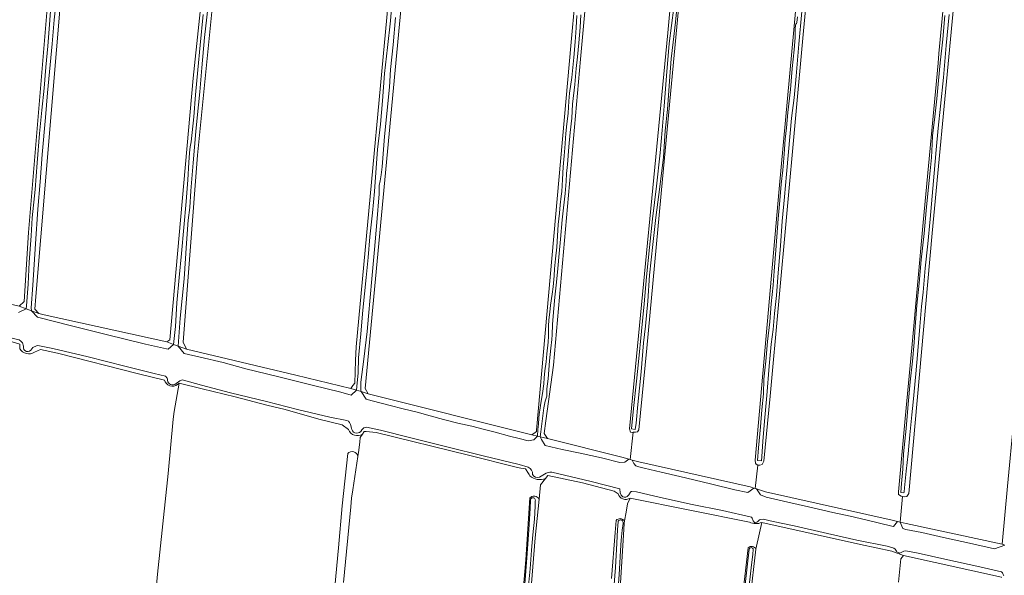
# Model space of a CAD drawing. Header units: metres. Extents: x 149984 to 156489, y 469398 to 478068.
# Tile 31 of 256: x 152138 to 152507, y 470343 to 470551. Entities that reach past the tile are written whole.
import ezdxf

# ---------------------------------------------------------------- set-up
doc = ezdxf.new("R2010")
doc.units = ezdxf.units.M
doc.header["$LTSCALE"] = 0.75
for name, color, linetype, lineweight in [('B-WE-GR-GRAS-GV', 252, 'Continuous', 13), ('B-WE-OG-TERREIN_OEVER-GV', 252, 'Continuous', 18), ('B-WE-OG-WATER_SLOOT-GV', 252, 'Continuous', 18)]:
    doc.layers.add(name, color=color, linetype=linetype, lineweight=lineweight)

msp = doc.modelspace()

# ---------------------------------------------------------------- linework, layer by layer
at = {"layer": 'B-WE-GR-GRAS-GV', "flags": 128}
for points in [[(152090.733, 470763.689), (152088.58, 470744.83), (152089.056, 470744.83), (152089.453, 470744.83), (152089.85, 470744.671), (152090.367, 470743.484), (152088.308, 470723.684), (152088.006, 470720.778), (152083.305, 470675.56), (152064.784, 470492.866), (152061.08, 470466.01), (152060.683, 470464.158), (152062.668, 470462.306), (152087.968, 470455.92), (152093.319, 470454.569), (152130.798, 470445.108), (152137.809, 470443.389), (152139.661, 470445.241), (152141.249, 470471.038), (152148.26, 470554.91), (152160.828, 470684.688), (152166.819, 470746.234), (152167.148, 470749.611), (152168.104, 470759.433)], [(152447.469, 470716.065), (152431.462, 470546.467), (152418.894, 470409.809), (152416.635, 470385.429), (152416.009, 470384.17), (152415.056, 470383.932), (152414.342, 470383.932), (152413.318, 470375.185), (152413.797, 470375.033), (152417.174, 470373.958), (152464.667, 470363.375), (152466.655, 470362.882), (152467.629, 470362.641), (152468.551, 470372.161), (152467.999, 470372.264), (152467.047, 470372.899), (152466.936, 470373.887), (152469.483, 470401.412), (152471.926, 470427.809), (152476.276, 470474.816), (152479.21, 470506.517), (152481.786, 470534.353), (152482.127, 470538.042), (152485.172, 470570.941)], [(152388.428, 470594.54), (152378.697, 470490.971), (152372.757, 470427.749), (152369.81, 470397.201), (152369.23, 470396.394), (152368.503, 470396.261), (152367.704, 470396.214), (152366.59, 470386.029), (152367.268, 470385.846), (152369.847, 470385.151), (152411.519, 470375.758), (152412.85, 470375.334), (152413.318, 470375.185), (152414.342, 470383.932), (152413.707, 470384.289), (152413.508, 470384.726), (152413.357, 470385.745), (152422.367, 470487.413), (152427.832, 470546.832), (152430.225, 470572.84)], [(152261.054, 470397.245), (152258.685, 470399.05), (152250.001, 470401.08), (152237.368, 470404.802), (152230.488, 470406.381), (152218.644, 470409.539), (152206.35, 470412.472), (152197.665, 470414.615), (152195.878, 470403.986)], [(152195.878, 470403.986), (152195.409, 470401.193), (152193.604, 470380.777), (152189.657, 470343.105), (152184.468, 470286.371), (152179.505, 470237.644), (152174.543, 470190.497), (152171.385, 470156.885), (152168.001, 470121.807), (152210.185, 470117.521), (152235.225, 470115.378), (152235.322, 470116.42), (152236.691, 470131.056), (152237.403, 470139.217), (152240.413, 470173.691), (152246.278, 470232.682), (152252.031, 470295.845), (152257.332, 470353.031), (152258.685, 470368.709), (152260.809, 470388.234)], [(152329.011, 470379.953), (152328.678, 470380.482), (152328.439, 470380.861), (152327.401, 470382.508), (152325.652, 470382.826), (152323.811, 470383.161), (152305.968, 470387.621), (152271.479, 470396.108), (152267.756, 470396.462), (152266.909, 470396.543), (152266.328, 470395.586), (152265.511, 470394.241), (152265.308, 470392.53), (152264.842, 470388.601), (152264.628, 470387.212), (152262.693, 470374.631), (152262.231, 470371.628), (152261.925, 470368.348), (152259.279, 470339.984)], [(152264.628, 470387.212), (152264.842, 470388.601), (152265.308, 470392.53), (152265.511, 470394.241), (152266.328, 470395.586)], [(152361.988, 470373.23), (152360.507, 470374.156), (152348.652, 470377.305), (152335.686, 470380.084), (152334.846, 470378.991), (152332.972, 470376.553), (152332.431, 470371.221), (152330.962, 470356.729), (152327.856, 470317.903)], [(152332.431, 470371.221), (152332.972, 470376.553), (152334.846, 470378.991)], [(152323.852, 470306.452), (152327.423, 470348.521), (152328.939, 470371.671)], [(152366.497, 470371.613), (152365.541, 470369.488), (152365.01, 470366.342), (152364.449, 470363.025), (152364.301, 470362.147), (152363.888, 470355.732), (152362.871, 470339.931)], [(152364.449, 470363.025), (152365.01, 470366.342), (152365.541, 470369.488), (152366.497, 470371.613)], [(152411.213, 470362.528), (152366.497, 470371.613)], [(152359.525, 470341.535), (152360.927, 470358.738), (152361.256, 470363.237)], [(152413.638, 470352.467), (152413.777, 470353.627), (152415.833, 470362.475)], [(152466.963, 470340.087), (152467.805, 470348.88), (152468.826, 470350.156), (152464.469, 470351.73), (152452.734, 470354.275), (152415.833, 470362.475), (152413.777, 470353.627), (152413.638, 470352.467)], [(152408.638, 470334.782), (152410.765, 470353.006)], [(152413.638, 470352.467), (152411.438, 470334.05)], [(152505.545, 470341.996), (152468.826, 470350.156), (152467.805, 470348.88), (152466.963, 470340.087)]]:
    msp.add_lwpolyline(points, dxfattribs=at)
for points in [[(152225.982, 470758.416), (152173.066, 470759.474), (152166.848, 470695.048), (152153.619, 470561.83), (152144.086, 470447.051), (152143.697, 470442.371), (152145.152, 470440.651), (152147.225, 470440.193), (152193.042, 470430.068), (152194.232, 470430.861), (152202.964, 470528.757), (152218.971, 470680.099)], [(152214.923, 470603.088), (152214.606, 470599.943), (152204.53, 470499.994), (152199.238, 470430.012), (152200.429, 470427.366), (152241.44, 470417.576), (152261.945, 470412.681), (152262.756, 470413.696), (152263.532, 470414.666), (152263.779, 470423.072), (152263.929, 470428.159), (152278.817, 470587.755), (152278.923, 470588.89), (152279.202, 470591.875), (152294.621, 470757.169), (152229.93, 470758.492), (152225.829, 470711.264)], [(152299.324, 470757.499), (152296.149, 470720.193), (152284.494, 470595.048), (152284.178, 470591.656), (152283.052, 470579.567), (152267.309, 470412.615), (152268.5, 470410.63), (152329.751, 470395.284), (152329.753, 470395.285), (152331.006, 470396.153), (152331.471, 470396.475), (152331.523, 470397.057), (152344.435, 470542.26), (152348.537, 470587.351), (152348.826, 470590.527), (152360.84, 470722.574), (152363.353, 470756.441)], [(152367.704, 470396.214), (152367.378, 470396.195), (152366.717, 470396.328), (152366.253, 470397.535), (152380.652, 470545.747), (152399.57, 470755.562), (152368.084, 470756.223), (152347.976, 470535.957), (152337.79, 470421.393), (152334.991, 470400.513), (152334.35, 470395.728), (152334.817, 470395.002), (152335.541, 470393.876), (152363.983, 470386.732), (152366.082, 470386.166), (152366.59, 470386.029)], [(152507.821, 470376.078), (152524.415, 470550.723), (152538.438, 470702.462), (152542.671, 470753.129), (152505.762, 470753.923), (152505.631, 470752.386), (152504.479, 470738.869), (152500.205, 470688.703), (152479.568, 470470.819), (152470.905, 470373.28), (152470.142, 470372.184), (152469.269, 470372.026), (152468.551, 470372.161), (152467.629, 470362.641), (152469.91, 470362.075), (152505.762, 470354.402)]]:
    msp.add_lwpolyline(points, close=True, dxfattribs=at)
at = {"layer": 'B-WE-GR-GRAS-GV'}
for points in [[(152266.328, 470395.586, -0.4898418), (152261.054, 470397.245)], [(152260.809, 470388.234, -0.6182845), (152264.628, 470387.212)], [(152334.846, 470378.991, -0.3063777), (152329.011, 470379.953)], [(152328.939, 470371.671, -0.5080689), (152332.431, 470371.221)], [(152366.497, 470371.613, -0.5091213), (152361.988, 470373.23)], [(152361.256, 470363.237, -0.4841092), (152364.449, 470363.025)], [(152415.833, 470362.475, -0.2019615), (152411.213, 470362.528)], [(152410.765, 470353.006, -0.5274986), (152413.638, 470352.467)]]:
    msp.add_lwpolyline(points, format="xyb", dxfattribs=at)
at = {"layer": 'B-WE-OG-TERREIN_OEVER-GV', "flags": 128}
for points in [[(152348.029, 470552.539), (152347.792, 470547.712), (152347.344, 470541.959), (152346.786, 470536.731), (152346.308, 470532.455), (152345.781, 470526.356), (152344.98, 470519.06), (152344.655, 470513.834), (152344.121, 470508.48), (152343.609, 470503.044), (152343.1, 470496.506), (152342.704, 470493.105), (152342.593, 470490.137), (152342.27, 470485.552), (152341.612, 470480.297), (152341.122, 470475.735), (152340.5, 470468.507), (152340, 470463.169), (152339.488, 470457.593), (152339.021, 470452.396), (152338.377, 470446.788), (152337.863, 470441.205), (152337.486, 470436.54), (152337.304, 470432.708), (152337.228, 470430.983), (152336.784, 470427.734), (152336.33, 470422.917), (152335.825, 470416.238), (152335.4, 470412.474), (152335.32, 470411.019), (152335.331, 470410.194), (152335.334, 470409.765), (152335.111, 470408.953), (152334.724, 470407.875), (152334.285, 470405.346), (152333.105, 470396.385), (152332.885, 470394.522), (152335.541, 470393.876), (152334.817, 470395.002), (152334.35, 470395.728), (152334.991, 470400.513), (152337.79, 470421.393), (152347.976, 470535.957), (152368.084, 470756.223)], [(152218.971, 470680.099), (152202.964, 470528.757), (152194.232, 470430.861), (152193.042, 470430.068), (152195.59, 470429.136), (152196.286, 470435.829), (152196.795, 470444.697), (152197.705, 470454.225), (152198.637, 470463.15), (152199.414, 470472.831), (152200.33, 470482.593), (152200.926, 470490.722), (152201.387, 470497.179), (152201.541, 470500.891), (152201.798, 470503.058), (152202.239, 470504.985), (152203.198, 470514.261), (152203.786, 470522.491), (152204.709, 470531.95), (152205.558, 470541.144), (152206.73, 470552.614)], [(152209.422, 470563.768), (152207.255, 470544.036), (152206.24, 470532.641), (152205.459, 470523.64), (152204.393, 470513.958), (152203.944, 470508.789), (152202.919, 470497.123), (152202.139, 470486.613), (152201.757, 470480.346), (152201.129, 470475.691), (152200.467, 470467.078), (152199.609, 470453.622), (152198.1, 470438.895), (152197.75, 470433.691), (152197.361, 470428.488), (152200.429, 470427.366), (152199.238, 470430.012), (152204.53, 470499.994), (152214.606, 470599.943)], [(152278.817, 470587.755), (152263.929, 470428.159), (152263.779, 470423.072), (152263.532, 470414.666), (152262.756, 470413.696), (152261.945, 470412.681), (152264.085, 470412.011), (152264.195, 470413.36), (152264.7, 470418.462), (152264.855, 470424.097), (152265.696, 470433.023), (152266.439, 470441.979), (152267.708, 470454.117), (152268.464, 470461.619), (152269.123, 470469.428), (152270.057, 470478.332), (152270.862, 470486.342), (152271.484, 470495.185), (152271.965, 470502.086), (152273.041, 470511.551), (152273.787, 470520.297), (152274.574, 470530.478), (152275.678, 470540.256), (152276.867, 470550.269), (152277.359, 470556.545)], [(152348.537, 470587.351), (152344.435, 470542.26), (152331.523, 470397.057), (152331.471, 470396.475), (152331.006, 470396.153), (152329.753, 470395.285), (152329.751, 470395.284), (152331.861, 470394.771), (152331.991, 470397.271), (152332.181, 470399.212), (152332.412, 470401.615), (152332.481, 470402.906), (152332.838, 470405.375), (152333.14, 470407.184), (152333.747, 470410.741), (152334.182, 470414.346), (152334.333, 470416.615), (152334.574, 470419.28), (152335.059, 470422.623), (152335.382, 470425.583), (152335.822, 470429.979), (152335.948, 470432.149), (152335.934, 470433.544), (152336.024, 470435.935), (152336.156, 470438.372), (152336.437, 470441.229), (152336.781, 470443.857), (152337.401, 470447.882), (152337.704, 470450.65), (152338.068, 470454.855), (152338.244, 470457.413), (152338.618, 470461.131), (152339.101, 470465.554), (152339.357, 470469.746), (152339.637, 470474.058), (152340.066, 470478.258), (152340.386, 470481.372), (152340.753, 470484.575), (152340.947, 470486.399), (152341.172, 470490.843), (152341.497, 470495.618), (152341.851, 470499.729), (152342.198, 470504.182), (152342.301, 470506.451), (152342.409, 470507.92), (152342.711, 470510.599), (152343.291, 470515.658), (152343.582, 470520.144), (152343.808, 470523.198), (152344.645, 470529.07), (152345.456, 470536.548), (152345.942, 470542.324), (152346.29, 470547.684), (152346.596, 470552.296)], [(152278.743, 470551.556), (152277.785, 470541.281), (152276.845, 470531.972), (152276.462, 470525.359), (152275.265, 470514.286), (152274.596, 470506.932), (152273.686, 470495.582), (152273.378, 470492.597), (152272.935, 470490.361), (152272.52, 470488.591), (152272.523, 470487.764), (152272.519, 470485.474), (152271.711, 470474.793), (152270.82, 470464.618), (152269.879, 470453.722), (152268.534, 470439.705), (152268.068, 470433.97), (152266.843, 470423.66), (152265.771, 470415.027), (152265.756, 470411.92), (152265.797, 470411.476), (152268.5, 470410.63), (152267.309, 470412.615), (152283.052, 470579.567)], [(152152.151, 470561.803), (152150.888, 470550.666), (152150.127, 470541.63), (152148.464, 470523.3), (152147.64, 470514.084), (152146.425, 470500.156), (152145.66, 470490.016), (152144.772, 470479.789), (152143.901, 470466.767), (152142.915, 470451.303), (152142.252, 470442.787), (152142.42, 470441.67), (152145.152, 470440.651), (152143.697, 470442.371), (152144.086, 470447.051), (152153.619, 470561.83)], [(152384.331, 470558.809), (152383.547, 470549.798), (152382.684, 470542.199), (152381.944, 470535.988), (152381.229, 470527.607), (152380.493, 470517.087), (152379.652, 470509.051), (152378.986, 470499.26), (152377.621, 470488.105), (152376.184, 470476.596), (152375.075, 470466.513), (152373.783, 470455.084), (152373.157, 470445.282), (152372.28, 470436.004), (152371.584, 470429.771), (152370.621, 470418.88), (152369.457, 470406.592), (152368.775, 470399.691), (152368.466, 470397.327), (152367.038, 470397.461)], [(152148.26, 470554.91), (152141.249, 470471.038), (152139.661, 470445.241), (152137.809, 470443.389), (152140.43, 470442.412), (152140.527, 470443.585), (152141.227, 470451.629), (152141.566, 470459.884), (152142.246, 470469.797), (152142.663, 470476.457), (152143.829, 470487.136), (152144.604, 470497.078), (152145.478, 470508.051), (152146.314, 470516.764), (152147.125, 470525.046), (152147.789, 470532.912), (152148.489, 470540.799), (152148.942, 470545.617), (152149.673, 470555.522)], [(152367.038, 470397.461), (152367.803, 470405.173), (152368.873, 470415.423), (152369.619, 470422.662), (152370.744, 470434.027), (152371.78, 470444.346), (152372.683, 470454.472), (152373.736, 470465.429), (152374.934, 470476.149), (152376.425, 470488.328), (152377.765, 470500.793), (152378.491, 470509.355), (152379.234, 470518.256), (152380.09, 470529.65), (152381.102, 470541.771), (152382.878, 470555.278)], [(152430.802, 470553.706), (152429.719, 470541.457), (152428.667, 470529.484), (152427.913, 470521.476), (152426.949, 470513.767), (152425.855, 470501.18), (152425.104, 470492.827), (152424.37, 470484.357), (152423.484, 470475.252), (152422.814, 470466.078), (152421.97, 470455.86), (152421.274, 470447.464), (152420.595, 470440.711), (152420.044, 470434.736), (152419.378, 470429.174), (152418.622, 470420.983), (152417.693, 470410), (152416.89, 470400.443), (152416.18, 470392.739), (152415.867, 470387.207), (152415.676, 470385.522), (152414.227, 470385.661)], [(152485.993, 470552.569), (152484.79, 470540.986), (152483.896, 470529.057), (152482.758, 470518.274), (152481.804, 470510.051), (152481.145, 470501.902), (152480.306, 470493.223), (152479.653, 470484.661), (152478.865, 470475.982), (152477.972, 470466.714), (152477.03, 470457.716), (152476.239, 470448.7), (152475.649, 470443.271), (152475.003, 470435.871), (152474.093, 470425.231), (152473.483, 470418.066), (152472.463, 470407.494), (152471.995, 470402.78), (152471.239, 470395.263), (152470.604, 470388.183), (152469.864, 470381.736), (152469.192, 470375.381), (152469.107, 470373.967), (152469.043, 470373.565), (152467.842, 470373.748)], [(152414.227, 470385.661), (152414.613, 470390.357), (152415.296, 470398.262), (152415.882, 470404.646), (152416.402, 470410.666), (152416.611, 470416.148), (152417.304, 470422.869), (152417.967, 470430.251), (152418.78, 470437.569), (152419.357, 470444.354), (152420.034, 470451.289), (152420.421, 470456.48), (152421.057, 470464.379), (152421.397, 470469.344), (152421.916, 470476.187), (152422.552, 470482.949), (152423.107, 470489.119), (152423.634, 470494.402), (152424.218, 470500.375), (152424.613, 470505.902), (152425.116, 470510.17), (152425.565, 470515.958), (152426.606, 470524.481), (152427.22, 470532.426), (152427.892, 470539.443), (152428.251, 470543.949), (152428.326, 470546.536), (152428.367, 470547.586), (152428.401, 470548.23), (152428.496, 470548.624), (152428.597, 470548.966), (152428.75, 470549.278), (152428.902, 470549.579), (152429.143, 470551.765)], [(152467.842, 470373.748), (152468.159, 470377.014), (152468.633, 470382.389), (152468.912, 470388.126), (152469.831, 470397.626), (152470.597, 470406.799), (152471.423, 470415.14), (152472.219, 470422.82), (152472.9, 470429.825), (152473.193, 470435.661), (152473.815, 470443.839), (152474.772, 470452.048), (152475.535, 470460.73), (152476.607, 470470.622), (152477.389, 470479.239), (152478.139, 470486.8), (152478.821, 470494.14), (152479.305, 470499.083), (152479.593, 470504.139), (152479.731, 470507.335), (152480.489, 470513.187), (152481.378, 470521.003), (152481.959, 470527.885), (152482.552, 470534.504), (152483.598, 470543.42), (152484.388, 470552.22)], [(152139.398, 470428.408), (152139.02, 470429.713), (152138.434, 470430.372), (152137.817, 470430.848), (152134.117, 470431.689), (152122.024, 470434.847), (152108.469, 470438.182), (152097.581, 470441.008), (152092.944, 470442.226), (152091.601, 470442.32), (152090.712, 470442.181), (152089.813, 470441.968), (152088.949, 470441.476), (152088.301, 470440.869)], [(152089.729, 470440.389), (152092.955, 470440.055), (152097.85, 470438.943), (152110.977, 470435.828), (152131.447, 470431.267), (152138.01, 470429.153), (152138.01, 470427.525)], [(152192.532, 470417.202), (152188.336, 470418.284), (152177.342, 470420.992), (152163.647, 470424.433), (152150.406, 470427.535), (152144.857, 470428.722), (152144.278, 470428.63), (152142.977, 470427.919), (152142.52, 470427.464)], [(152143.54, 470426.193), (152145.79, 470427.157), (152152.216, 470425.791), (152182.502, 470418.159), (152192.223, 470415.749), (152192.498, 470415.074)], [(152262.179, 470397.83), (152261.833, 470399.093), (152261.481, 470399.894), (152261.111, 470400.416), (152260.497, 470400.656), (152254.121, 470401.888), (152241.998, 470404.777), (152230.368, 470407.746), (152216.89, 470410.975), (152206.077, 470413.834), (152199.393, 470415.76), (152198.824, 470415.819), (152197.948, 470415.455), (152196.531, 470414.496), (152196.041, 470414.083)], [(152197.665, 470414.615), (152206.35, 470412.472), (152218.644, 470409.539), (152230.488, 470406.381), (152237.368, 470404.802), (152250.001, 470401.08), (152258.685, 470399.05), (152261.054, 470397.245)], [(152328.4, 470383.176), (152325.043, 470384.115), (152311.474, 470387.366), (152298.408, 470390.606), (152284.393, 470394.111), (152273.097, 470396.994), (152267.874, 470398.104)], [(152266.125, 470397.099), (152265.69, 470396.547)], [(152266.328, 470395.586), (152266.909, 470396.543), (152267.756, 470396.462), (152271.479, 470396.108), (152305.968, 470387.621), (152323.811, 470383.161), (152325.652, 470382.826), (152327.401, 470382.508), (152328.439, 470380.861), (152328.678, 470380.482), (152329.011, 470379.953)], [(152334.514, 470380.537), (152332.588, 470379.432)], [(152334.846, 470378.991), (152335.686, 470380.084), (152348.652, 470377.305), (152360.507, 470374.156), (152361.988, 470373.23)], [(152506.424, 470342.484), (152506.169, 470342.972), (152505.916, 470343.652), (152505.546, 470343.969), (152497.405, 470345.816), (152484.365, 470348.725), (152474.318, 470350.956), (152470.418, 470351.697), (152469.502, 470351.808), (152468.929, 470351.726), (152468.239, 470351.31), (152467.77, 470351.074), (152467.493, 470351.038), (152466.959, 470351.175), (152466.645, 470351.311), (152466.407, 470351.503), (152466.266, 470351.762), (152465.755, 470352.443), (152465.214, 470352.914), (152462.793, 470353.56), (152451.41, 470355.905), (152440.476, 470358.285), (152427.989, 470361.209), (152420.029, 470362.864), (152416.388, 470363.699), (152415.384, 470363.543), (152414.935, 470363.403), (152414.34, 470362.862), (152413.918, 470362.579), (152413.363, 470362.477), (152413.106, 470362.517), (152412.613, 470363.036), (152412.171, 470364.117), (152411.934, 470364.415), (152401.087, 470366.918), (152389.789, 470369.186), (152377.941, 470371.82), (152368.933, 470373.883), (152367.149, 470374.075), (152366.91, 470374.01), (152366.698, 470373.792), (152366.063, 470372.87), (152365.812, 470372.547), (152365.418, 470372.149), (152364.882, 470371.933), (152364.243, 470371.918), (152363.776, 470372.121), (152363.425, 470372.41), (152363.159, 470372.707), (152362.841, 470373.588), (152362.621, 470375.107), (152351.909, 470377.801), (152341.958, 470380.184), (152337.221, 470381.283)], [(152507.821, 470376.078), (152505.762, 470354.402), (152506.781, 470354.037)], [(152328.939, 470371.671), (152327.423, 470348.521), (152323.852, 470306.452)], [(152327.195, 470341.05), (152327.865, 470349.224), (152328.445, 470357.861), (152329.101, 470367.672), (152329.171, 470370.834)], [(152327.856, 470317.903), (152330.962, 470356.729), (152332.431, 470371.221)], [(152331.034, 470370.569), (152330.978, 470368.58), (152330.669, 470363.709), (152330.088, 470357.869), (152329.563, 470352.054), (152329.092, 470345.096), (152328.402, 470337.682)], [(152366.497, 470371.613), (152411.213, 470362.528)], [(152361.256, 470363.237), (152360.927, 470358.738), (152359.525, 470341.535)], [(152360.373, 470337.713), (152361.013, 470345.669), (152361.61, 470354.758), (152361.81, 470359.879), (152362.018, 470362.651)], [(152363.78, 470362.833), (152363.903, 470362.587), (152363.928, 470362.415), (152363.908, 470362.07), (152363.582, 470359.593), (152363.154, 470355.859), (152362.871, 470351.977), (152362.495, 470345.048), (152362.064, 470337.612)], [(152362.871, 470339.931), (152363.888, 470355.732), (152364.301, 470362.147), (152364.449, 470363.025)], [(152415.833, 470362.475), (152452.734, 470354.275), (152464.469, 470351.73), (152468.826, 470350.156), (152505.545, 470341.996), (152505.563, 470341.992), (152505.556, 470341.908)], [(152410.765, 470353.006), (152408.638, 470334.782), (152407.991, 470327.09), (152405.968, 470303.031), (152404.316, 470285.452), (152401.487, 470255.357), (152397.769, 470213.785), (152396.831, 470203.177), (152393.764, 470168.495), (152391.476, 470149.902), (152391.221, 470147.892), (152386.327, 470109.283), (152383.276, 470080.107), (152381.293, 470067.698), (152380.386, 470062.023), (152380.32, 470061.609), (152383.173, 470061.044)], [(152383.173, 470061.044), (152387.414, 470092.29), (152391.749, 470125.124), (152392.25, 470128.922), (152393.074, 470135.162), (152396.192, 470166.606), (152400.09, 470206.54), (152404.162, 470250.458), (152408.666, 470302.952), (152411.438, 470334.05), (152413.638, 470352.467)], [(152409.5, 470338.13), (152410.382, 470345.874), (152411.04, 470352.48)], [(152412.611, 470352.352), (152412.502, 470350.663), (152411.886, 470345.491), (152411.313, 470340.955)]]:
    msp.add_lwpolyline(points, dxfattribs=at)
for points in [[(152403.317, 470755.7), (152399.57, 470755.562), (152380.652, 470545.747), (152366.253, 470397.535), (152366.717, 470396.328), (152367.378, 470396.195), (152367.704, 470396.214), (152368.503, 470396.261), (152369.23, 470396.394), (152369.81, 470397.201), (152372.757, 470427.749), (152378.697, 470490.971), (152388.428, 470594.54), (152399.083, 470707.943), (152402.744, 470749.236), (152403.072, 470752.935)], [(152450.776, 470754.694), (152446.179, 470754.774), (152446.025, 470752.009), (152445.835, 470748.575), (152444.988, 470733.343), (152430.225, 470572.84), (152427.832, 470546.832), (152422.367, 470487.413), (152413.357, 470385.745), (152413.508, 470384.726), (152413.707, 470384.289), (152414.342, 470383.932), (152415.056, 470383.932), (152416.009, 470384.17), (152416.635, 470385.429), (152418.894, 470409.809), (152431.462, 470546.467), (152447.469, 470716.065)], [(152505.631, 470752.386), (152505.762, 470753.923), (152505.703, 470753.925), (152502.105, 470754.032), (152501.825, 470751.261), (152501.468, 470747.73), (152497.343, 470706.937), (152485.172, 470570.941), (152482.127, 470538.042), (152481.786, 470534.353), (152479.21, 470506.517), (152476.276, 470474.816), (152471.926, 470427.809), (152469.483, 470401.412), (152466.936, 470373.887), (152467.047, 470372.899), (152467.999, 470372.264), (152468.551, 470372.161), (152469.269, 470372.026), (152470.142, 470372.184), (152470.905, 470373.28), (152479.568, 470470.819), (152500.205, 470688.703), (152504.479, 470738.869)], [(152200.429, 470427.366), (152197.361, 470428.488), (152199.643, 470425.67), (152205.602, 470424.348), (152214.218, 470422.292), (152222.676, 470419.977), (152234.552, 470417.064), (152247.504, 470413.862), (152258.208, 470411.227), (152262.146, 470410.184), (152264.098, 470412.007), (152264.085, 470412.011), (152261.945, 470412.681), (152241.44, 470417.576)], [(152268.5, 470410.63), (152265.797, 470411.476), (152267.712, 470408.584), (152269.936, 470408.002), (152276.702, 470406.246), (152281.519, 470405.06), (152286.803, 470403.753), (152291.629, 470402.449), (152296.648, 470401.054), (152302.001, 470399.658), (152307.314, 470398.463), (152312.042, 470397.305), (152315.948, 470396.279), (152321.39, 470394.817), (152325.039, 470393.956), (152328.304, 470392.999), (152330.496, 470393.364), (152331.861, 470394.771), (152329.751, 470395.284)], [(152366.082, 470386.166), (152363.983, 470386.732), (152335.541, 470393.876), (152332.885, 470394.522), (152333.333, 470393.476), (152334.762, 470391.256), (152341.104, 470389.837), (152347.875, 470388.43), (152355.793, 470386.662), (152362.708, 470384.976), (152364.562, 470384.998), (152366.074, 470386.111)], [(152412.85, 470375.334), (152411.519, 470375.758), (152369.847, 470385.151), (152367.268, 470385.846), (152367.88, 470384.572), (152368.684, 470383.624), (152369.795, 470383.24), (152371.794, 470382.746), (152378.115, 470381.313), (152385.079, 470379.672), (152390.41, 470378.426), (152397.136, 470376.769), (152405.745, 470374.678), (152410.595, 470373.701)], [(152413.797, 470375.033), (152415.349, 470372.759), (152417.414, 470371.953), (152425.512, 470370.041), (152433.284, 470368.268), (152442.357, 470366.219), (152448.853, 470364.821), (152454.722, 470363.519), (152464.513, 470361.144), (152465.109, 470361.015), (152466.655, 470362.882), (152464.667, 470363.375), (152417.174, 470373.958)], [(152505.762, 470354.402), (152469.91, 470362.075), (152467.629, 470362.641), (152468.656, 470360.206), (152469.8, 470359.862), (152475.764, 470358.687), (152483.821, 470356.807), (152493.596, 470354.749), (152502.94, 470352.575), (152506.781, 470354.037)]]:
    msp.add_lwpolyline(points, close=True, dxfattribs=at)
at = {"layer": 'B-WE-OG-TERREIN_OEVER-GV'}
for points in [[(152138.01, 470427.525, 0.413014), (152143.54, 470426.193)], [(152142.52, 470427.464, -0.903384), (152139.398, 470428.408)], [(152193.304, 470416.212, 0.21322), (152192.532, 470417.202)], [(152196.041, 470414.083, -0.5959632), (152193.304, 470416.212)], [(152192.498, 470415.074, 0.5327439), (152197.665, 470414.615)], [(152265.69, 470396.547, -0.6557515), (152262.179, 470397.83)], [(152267.874, 470398.104, 0.3064103), (152266.125, 470397.099)], [(152261.054, 470397.245, 0.4898418), (152266.328, 470395.586)], [(152329.998, 470380.442, 0.3093603), (152328.4, 470383.176)], [(152329.011, 470379.953, 0.3063777), (152334.846, 470378.991)], [(152332.588, 470379.432, -0.3859588), (152329.998, 470380.442)], [(152337.221, 470381.283, 0.1974405), (152334.514, 470380.537)], [(152332.431, 470371.221, 0.5080689), (152328.939, 470371.671)], [(152361.988, 470373.23, 0.5091213), (152366.497, 470371.613)], [(152329.171, 470370.834, -1.1005607), (152331.034, 470370.569)], [(152364.449, 470363.025, 0.4841092), (152361.256, 470363.237)], [(152362.018, 470362.651, -0.8199276), (152363.78, 470362.833)], [(152411.213, 470362.528, 0.2019615), (152415.833, 470362.475)], [(152413.638, 470352.467, 0.5274986), (152410.765, 470353.006)], [(152411.04, 470352.48, -0.8042816), (152412.611, 470352.352)]]:
    msp.add_lwpolyline(points, format="xyb", dxfattribs=at)
at = {"layer": 'B-WE-OG-WATER_SLOOT-GV', "flags": 128}
for points in [[(152199.609, 470453.622), (152200.467, 470467.078), (152201.129, 470475.691), (152201.757, 470480.346), (152202.139, 470486.613), (152202.919, 470497.123), (152203.944, 470508.789), (152204.393, 470513.958), (152205.459, 470523.64), (152206.24, 470532.641), (152207.255, 470544.036), (152209.422, 470563.768)], [(152142.915, 470451.303), (152143.901, 470466.767), (152144.772, 470479.789), (152145.66, 470490.016), (152146.425, 470500.156), (152147.64, 470514.084), (152148.464, 470523.3), (152150.127, 470541.63), (152150.888, 470550.666), (152152.151, 470561.803)], [(152277.359, 470556.545), (152276.867, 470550.269), (152275.678, 470540.256), (152274.574, 470530.478), (152273.787, 470520.297), (152273.041, 470511.551), (152271.965, 470502.086), (152271.484, 470495.185), (152270.862, 470486.342), (152270.057, 470478.332), (152269.123, 470469.428), (152268.464, 470461.619), (152267.708, 470454.117), (152266.439, 470441.979), (152265.696, 470433.023), (152264.855, 470424.097), (152264.7, 470418.462), (152264.195, 470413.36), (152264.085, 470412.011), (152264.098, 470412.007), (152265.797, 470411.476), (152265.756, 470411.92), (152265.771, 470415.027), (152266.843, 470423.66), (152268.068, 470433.97), (152268.534, 470439.705), (152269.879, 470453.722), (152270.82, 470464.618), (152271.711, 470474.793), (152272.519, 470485.474), (152272.523, 470487.764), (152272.52, 470488.591), (152272.935, 470490.361), (152273.378, 470492.597), (152273.686, 470495.582), (152274.596, 470506.932), (152275.265, 470514.286), (152276.462, 470525.359), (152276.845, 470531.972), (152277.785, 470541.281), (152278.743, 470551.556)], [(152368.466, 470397.327), (152368.775, 470399.691), (152369.457, 470406.592), (152370.621, 470418.88), (152371.584, 470429.771), (152372.28, 470436.004), (152373.157, 470445.282), (152373.783, 470455.084), (152375.075, 470466.513), (152376.184, 470476.596), (152377.621, 470488.105), (152378.986, 470499.26), (152379.652, 470509.051), (152380.493, 470517.087), (152381.229, 470527.607), (152381.944, 470535.988), (152382.684, 470542.199), (152383.547, 470549.798), (152384.331, 470558.809)], [(152149.673, 470555.522), (152148.942, 470545.617), (152148.489, 470540.799), (152147.789, 470532.912), (152147.125, 470525.046), (152146.314, 470516.764), (152145.478, 470508.051), (152144.604, 470497.078), (152143.829, 470487.136), (152142.663, 470476.457), (152142.246, 470469.797), (152141.566, 470459.884), (152141.227, 470451.629), (152140.527, 470443.585), (152140.43, 470442.412), (152142.42, 470441.67), (152142.252, 470442.787), (152142.915, 470451.303)], [(152206.73, 470552.614), (152205.558, 470541.144), (152204.709, 470531.95), (152203.786, 470522.491), (152203.198, 470514.261), (152202.239, 470504.985), (152201.798, 470503.058), (152201.541, 470500.891), (152201.387, 470497.179), (152200.926, 470490.722), (152200.33, 470482.593), (152199.414, 470472.831), (152198.637, 470463.15), (152197.705, 470454.225), (152196.795, 470444.697), (152196.286, 470435.829), (152195.59, 470429.136), (152197.361, 470428.488), (152197.75, 470433.691), (152198.1, 470438.895), (152199.609, 470453.622)], [(152382.878, 470555.278), (152381.102, 470541.771), (152380.09, 470529.65), (152379.234, 470518.256), (152378.491, 470509.355), (152377.765, 470500.793), (152376.425, 470488.328), (152374.934, 470476.149), (152373.736, 470465.429), (152372.683, 470454.472), (152371.78, 470444.346), (152370.744, 470434.027), (152369.619, 470422.662), (152368.873, 470415.423), (152367.803, 470405.173), (152367.038, 470397.461), (152368.466, 470397.327)], [(152415.676, 470385.522), (152415.867, 470387.207), (152416.18, 470392.739), (152416.89, 470400.443), (152417.693, 470410), (152418.622, 470420.983), (152419.378, 470429.174), (152420.044, 470434.736), (152420.595, 470440.711), (152421.274, 470447.464), (152421.97, 470455.86), (152422.814, 470466.078), (152423.484, 470475.252), (152424.37, 470484.357), (152425.104, 470492.827), (152425.855, 470501.18), (152426.949, 470513.767), (152427.913, 470521.476), (152428.667, 470529.484), (152429.719, 470541.457), (152430.802, 470553.706)], [(152469.043, 470373.565), (152469.107, 470373.967), (152469.192, 470375.381), (152469.864, 470381.736), (152470.604, 470388.183), (152471.239, 470395.263), (152471.995, 470402.78), (152472.463, 470407.494), (152473.483, 470418.066), (152474.093, 470425.231), (152475.003, 470435.871), (152475.649, 470443.271), (152476.239, 470448.7), (152477.03, 470457.716), (152477.972, 470466.714), (152478.865, 470475.982), (152479.653, 470484.661), (152480.306, 470493.223), (152481.145, 470501.902), (152481.804, 470510.051), (152482.758, 470518.274), (152483.896, 470529.057), (152484.79, 470540.986), (152485.993, 470552.569)], [(152346.596, 470552.296), (152346.29, 470547.684), (152345.942, 470542.324), (152345.456, 470536.548), (152344.645, 470529.07), (152343.808, 470523.198), (152343.582, 470520.144), (152343.291, 470515.658), (152342.711, 470510.599), (152342.409, 470507.92), (152342.301, 470506.451), (152342.198, 470504.182), (152341.851, 470499.729), (152341.497, 470495.618), (152341.172, 470490.843), (152340.947, 470486.399), (152340.753, 470484.575), (152340.386, 470481.372), (152340.066, 470478.258), (152339.637, 470474.058), (152339.357, 470469.746), (152339.101, 470465.554), (152338.618, 470461.131), (152338.244, 470457.413), (152338.068, 470454.855), (152337.704, 470450.65), (152337.401, 470447.882), (152336.781, 470443.857), (152336.437, 470441.229), (152336.156, 470438.372), (152336.024, 470435.935), (152335.934, 470433.544), (152335.948, 470432.149), (152335.822, 470429.979), (152335.382, 470425.583), (152335.059, 470422.623), (152334.574, 470419.28), (152334.333, 470416.615), (152334.182, 470414.346), (152333.747, 470410.741), (152333.14, 470407.184), (152332.838, 470405.375), (152332.481, 470402.906), (152332.412, 470401.615), (152332.181, 470399.212), (152331.991, 470397.271), (152331.861, 470394.771), (152332.885, 470394.522), (152333.105, 470396.385), (152334.285, 470405.346), (152334.724, 470407.875), (152335.111, 470408.953), (152335.334, 470409.765), (152335.331, 470410.194), (152335.32, 470411.019), (152335.4, 470412.474), (152335.825, 470416.238), (152336.33, 470422.917), (152336.784, 470427.734), (152337.228, 470430.983), (152337.304, 470432.708), (152337.486, 470436.54), (152337.863, 470441.205), (152338.377, 470446.788), (152339.021, 470452.396), (152339.488, 470457.593), (152340, 470463.169), (152340.5, 470468.507), (152341.122, 470475.735), (152341.612, 470480.297), (152342.27, 470485.552), (152342.593, 470490.137), (152342.704, 470493.105), (152343.1, 470496.506), (152343.609, 470503.044), (152344.121, 470508.48), (152344.655, 470513.834), (152344.98, 470519.06), (152345.781, 470526.356), (152346.308, 470532.455), (152346.786, 470536.731), (152347.344, 470541.959), (152347.792, 470547.712), (152348.029, 470552.539)], [(152429.143, 470551.765), (152428.902, 470549.579), (152428.75, 470549.278), (152428.597, 470548.966), (152428.496, 470548.624), (152428.401, 470548.23), (152428.367, 470547.586), (152428.326, 470546.536), (152428.251, 470543.949), (152427.892, 470539.443), (152427.22, 470532.426), (152426.606, 470524.481), (152425.565, 470515.958), (152425.116, 470510.17), (152424.613, 470505.902), (152424.218, 470500.375), (152423.634, 470494.402), (152423.107, 470489.119), (152422.552, 470482.949), (152421.916, 470476.187), (152421.397, 470469.344), (152421.057, 470464.379), (152420.421, 470456.48), (152420.034, 470451.289), (152419.357, 470444.354), (152418.78, 470437.569), (152417.967, 470430.251), (152417.304, 470422.869), (152416.611, 470416.148), (152416.402, 470410.666), (152415.882, 470404.646), (152415.296, 470398.262), (152414.613, 470390.357), (152414.227, 470385.661), (152415.676, 470385.522)], [(152484.388, 470552.22), (152483.598, 470543.42), (152482.552, 470534.504), (152481.959, 470527.885), (152481.378, 470521.003), (152480.489, 470513.187), (152479.731, 470507.335), (152479.593, 470504.139), (152479.305, 470499.083), (152478.821, 470494.14), (152478.139, 470486.8), (152477.389, 470479.239), (152476.607, 470470.622), (152475.535, 470460.73), (152474.772, 470452.048), (152473.815, 470443.839), (152473.193, 470435.661), (152472.9, 470429.825), (152472.219, 470422.82), (152471.423, 470415.14), (152470.597, 470406.799), (152469.831, 470397.626), (152468.912, 470388.126), (152468.633, 470382.389), (152468.159, 470377.014), (152467.842, 470373.748), (152469.043, 470373.565)], [(152088.301, 470440.869), (152088.949, 470441.476), (152089.813, 470441.968), (152090.712, 470442.181), (152091.601, 470442.32), (152092.944, 470442.226), (152097.581, 470441.008), (152108.469, 470438.182), (152122.024, 470434.847), (152134.117, 470431.689), (152137.817, 470430.848), (152138.434, 470430.372), (152139.02, 470429.713), (152139.398, 470428.408)], [(152506.781, 470354.037), (152502.94, 470352.575), (152493.596, 470354.749), (152483.821, 470356.807), (152475.764, 470358.687), (152469.8, 470359.862), (152468.656, 470360.206), (152467.629, 470362.641), (152466.655, 470362.882), (152465.109, 470361.015), (152464.513, 470361.144), (152454.722, 470363.519), (152448.853, 470364.821), (152442.357, 470366.219), (152433.284, 470368.268), (152425.512, 470370.041), (152417.414, 470371.953), (152415.349, 470372.759), (152413.797, 470375.033), (152413.318, 470375.185), (152412.85, 470375.334), (152410.595, 470373.701), (152405.745, 470374.678), (152397.136, 470376.769), (152390.41, 470378.426), (152385.079, 470379.672), (152378.115, 470381.313), (152371.794, 470382.746), (152369.795, 470383.24), (152368.684, 470383.624), (152367.88, 470384.572), (152367.268, 470385.846), (152366.59, 470386.029), (152366.082, 470386.166), (152366.074, 470386.111), (152364.562, 470384.998), (152362.708, 470384.976), (152355.793, 470386.662), (152347.875, 470388.43), (152341.104, 470389.837), (152334.762, 470391.256), (152333.333, 470393.476), (152332.885, 470394.522), (152331.861, 470394.771), (152330.496, 470393.364), (152328.304, 470392.999), (152325.039, 470393.956), (152321.39, 470394.817), (152315.948, 470396.279), (152312.042, 470397.305), (152307.314, 470398.463), (152302.001, 470399.658), (152296.648, 470401.054), (152291.629, 470402.449), (152286.803, 470403.753), (152281.519, 470405.06), (152276.702, 470406.246), (152269.936, 470408.002), (152267.712, 470408.584), (152265.797, 470411.476), (152264.098, 470412.007), (152262.146, 470410.184), (152258.208, 470411.227), (152247.504, 470413.862), (152234.552, 470417.064), (152222.676, 470419.977), (152214.218, 470422.292), (152205.602, 470424.348), (152199.643, 470425.67), (152197.361, 470428.488), (152195.59, 470429.136), (152193.563, 470427.345), (152192.994, 470427.414), (152185.079, 470429.156), (152170.361, 470432.887), (152156.892, 470436.244), (152144.714, 470439.272), (152142.42, 470441.67), (152140.43, 470442.412), (152137.506, 470441.042)], [(152142.52, 470427.464), (152142.977, 470427.919), (152144.278, 470428.63), (152144.857, 470428.722), (152150.406, 470427.535), (152163.647, 470424.433), (152177.342, 470420.992), (152188.336, 470418.284), (152192.532, 470417.202)], [(152196.041, 470414.083), (152196.531, 470414.496), (152197.948, 470415.455), (152198.824, 470415.819), (152199.393, 470415.76), (152206.077, 470413.834), (152216.89, 470410.975), (152230.368, 470407.746), (152241.998, 470404.777), (152254.121, 470401.888), (152260.497, 470400.656), (152261.111, 470400.416), (152261.481, 470399.894), (152261.833, 470399.093), (152262.179, 470397.83)], [(152267.874, 470398.104), (152273.097, 470396.994), (152284.393, 470394.111), (152298.408, 470390.606), (152311.474, 470387.366), (152325.043, 470384.115), (152328.4, 470383.176)], [(152265.69, 470396.547), (152266.125, 470397.099)], [(152332.588, 470379.432), (152334.514, 470380.537)], [(152337.221, 470381.283), (152341.958, 470380.184), (152351.909, 470377.801), (152362.621, 470375.107), (152362.841, 470373.588), (152363.159, 470372.707), (152363.425, 470372.41), (152363.776, 470372.121), (152364.243, 470371.918), (152364.882, 470371.933), (152365.418, 470372.149), (152365.812, 470372.547), (152366.063, 470372.87), (152366.698, 470373.792), (152366.91, 470374.01), (152367.149, 470374.075), (152368.933, 470373.883), (152377.941, 470371.82), (152389.789, 470369.186), (152401.087, 470366.918), (152411.934, 470364.415), (152412.171, 470364.117), (152412.613, 470363.036), (152413.106, 470362.517), (152413.363, 470362.477), (152413.918, 470362.579), (152414.34, 470362.862), (152414.935, 470363.403), (152415.384, 470363.543), (152416.388, 470363.699), (152420.029, 470362.864), (152427.989, 470361.209), (152440.476, 470358.285), (152451.41, 470355.905), (152462.793, 470353.56), (152465.214, 470352.914), (152465.755, 470352.443), (152466.266, 470351.762), (152466.407, 470351.503), (152466.645, 470351.311), (152466.959, 470351.175), (152467.493, 470351.038), (152467.77, 470351.074), (152468.239, 470351.31), (152468.929, 470351.726), (152469.502, 470351.808), (152470.418, 470351.697), (152474.318, 470350.956), (152484.365, 470348.725), (152497.405, 470345.816), (152505.546, 470343.969), (152505.916, 470343.652), (152506.169, 470342.972), (152506.424, 470342.484)], [(152329.171, 470370.834), (152329.101, 470367.672), (152328.445, 470357.861), (152327.865, 470349.224), (152327.195, 470341.05), (152326.432, 470332.808)], [(152328.402, 470337.682), (152329.092, 470345.096), (152329.563, 470352.054), (152330.088, 470357.869), (152330.669, 470363.709), (152330.978, 470368.58), (152331.034, 470370.569)], [(152362.018, 470362.651), (152361.81, 470359.879), (152361.61, 470354.758), (152361.013, 470345.669), (152360.373, 470337.713)], [(152361.18, 470331.218), (152361.388, 470332.928), (152361.678, 470335.195), (152362.064, 470337.612), (152362.495, 470345.048), (152362.871, 470351.977), (152363.154, 470355.859), (152363.582, 470359.593), (152363.908, 470362.07), (152363.928, 470362.415), (152363.903, 470362.587), (152363.78, 470362.833)], [(152411.04, 470352.48), (152410.382, 470345.874), (152409.5, 470338.13)], [(152410.127, 470331.365), (152411.313, 470340.955), (152411.886, 470345.491), (152412.502, 470350.663), (152412.611, 470352.352)]]:
    msp.add_lwpolyline(points, dxfattribs=at)
at = {"layer": 'B-WE-OG-WATER_SLOOT-GV'}
for points in [[(152139.398, 470428.408, 0.903384), (152142.52, 470427.464)], [(152192.532, 470417.202, -0.21322), (152193.304, 470416.212)], [(152193.304, 470416.212, 0.5959632), (152196.041, 470414.083)], [(152262.179, 470397.83, 0.6557515), (152265.69, 470396.547)], [(152266.125, 470397.099, -0.3064103), (152267.874, 470398.104)], [(152328.4, 470383.176, -0.3093603), (152329.998, 470380.442)], [(152329.998, 470380.442, 0.3859588), (152332.588, 470379.432)], [(152334.514, 470380.537, -0.1974405), (152337.221, 470381.283)], [(152331.034, 470370.569, 1.1005607), (152329.171, 470370.834)], [(152363.78, 470362.833, 0.8199276), (152362.018, 470362.651)], [(152412.611, 470352.352, 0.8042816), (152411.04, 470352.48)]]:
    msp.add_lwpolyline(points, format="xyb", dxfattribs=at)

doc.saveas('drawing.dxf')
